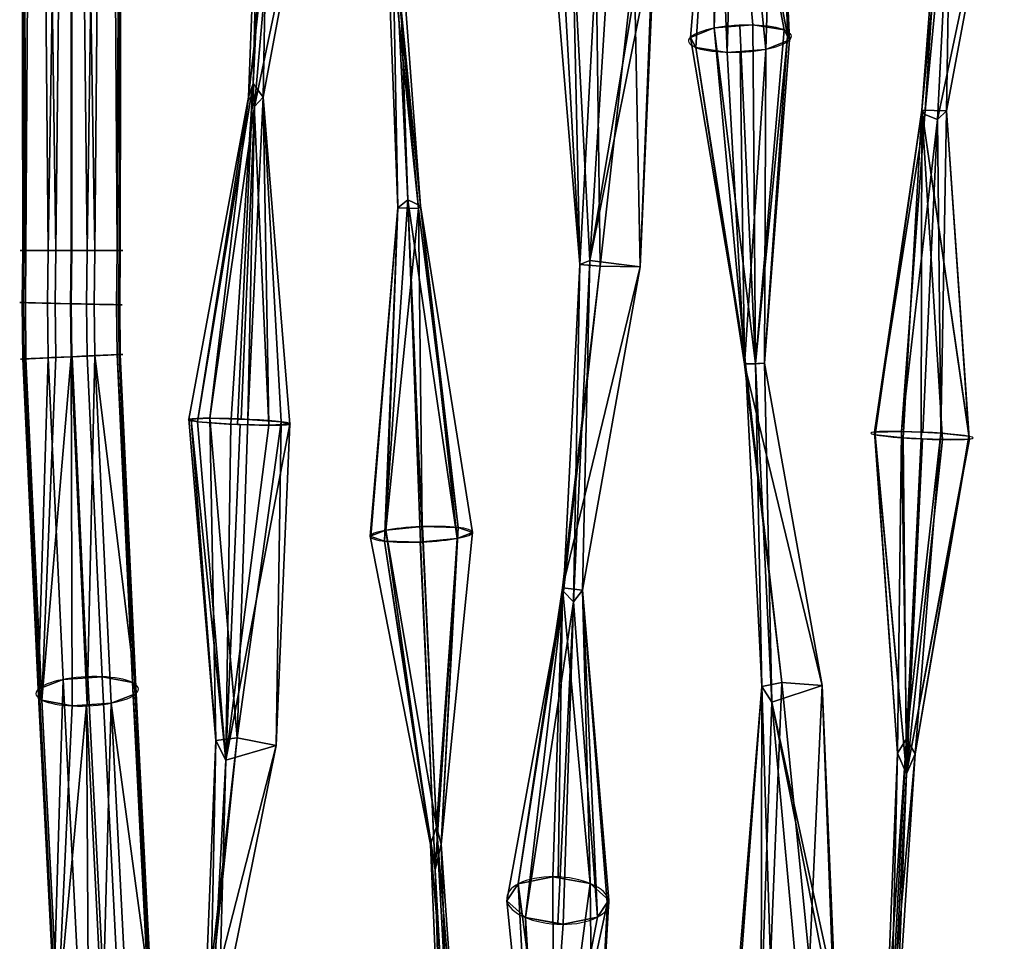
# Model space of a CAD drawing. Header units: millimetres. Extents: x -72 to 72, y -168 to 68.
# Tile 2 of 256: x -67 to -38, y -149 to -122. Entities that reach past the tile are written whole.
import ezdxf

# ---------------------------------------------------------------- set-up
doc = ezdxf.new("R2010")
doc.units = ezdxf.units.MM
doc.layers.add('100', color=7, linetype='Continuous', true_color=0xffffff)

msp = doc.modelspace()

# ---------------------------------------------------------------- linework, layer by layer
at = {"layer": '100', "color": 43, "linetype": 'Continuous', "extrusion": (-0.046083, 0.962001, 0.269129)}
msp.add_circle((51.241, 43.195, -112.659), 1.5, dxfattribs=at)
at = {"layer": '100', "color": 43, "linetype": 'Continuous', "extrusion": (-2.45434e-14, 1, -1.15393e-14)}
msp.add_circle((65, 10, -128.645), 1.5, dxfattribs=at)
at = {"layer": '100', "color": 43, "linetype": 'Continuous', "extrusion": (0.023045, 0.999734, 8.14394e-10)}
msp.add_circle((62, 10, -131.661), 1.5, dxfattribs=at)
at = {"layer": '100', "color": 43, "linetype": 'Continuous', "extrusion": (-0.046089, 0.998937, -1.62878e-09)}
msp.add_circle((71.003, 10, -128.614), 1.5, dxfattribs=at)
at = {"layer": '100', "color": 43, "linetype": 'Continuous', "extrusion": (-0.040641, -0.997665, -0.054895)}
msp.add_circle((-54.598, 86.295, 131.449), 1.5, dxfattribs=at)
at = {"layer": '100', "color": 43, "linetype": 'Continuous', "extrusion": (-0.046087, -0.99667, -0.067273)}
msp.add_circle((-33.871, 87.877, 130.149), 1.5, dxfattribs=at)
at = {"layer": '100', "color": 43, "linetype": 'Continuous', "extrusion": (-0.040666, 0.987798, -0.150338)}
msp.add_circle((60.346, -9.949, -134.613), 1.5, dxfattribs=at)
at = {"layer": '100', "color": 43, "linetype": 'Continuous', "extrusion": (-0.045448, 0.957835, -0.283702)}
msp.add_circle((71.178, -28.292, -135.88), 1.5, dxfattribs=at)
at = {"layer": '100', "color": 43, "linetype": 'Continuous', "extrusion": (-0.046085, -0.886058, -0.461278)}
msp.add_circle((-43.025, 135.879, 98.534), 1.5, dxfattribs=at)
at = {"layer": '100', "color": 43, "linetype": 'Continuous'}
for points in [[(-66.5, -86.305, 10), (-66.391, -128.645, 10.009), (-66.428, -128.645, 10.46)], [(-66.5, -86.305, 10), (-66.061, -86.305, 8.939), (-66.335, -128.645, 9.315)], [(-66.335, -128.645, 9.315), (-66.391, -128.645, 10.009), (-66.5, -86.305, 10)], [(-66.061, -86.305, 11.061), (-66.5, -86.305, 10), (-66.428, -128.645, 10.46)], [(-66.428, -128.645, 10.46), (-65.685, -128.645, 11.335), (-66.061, -86.305, 11.061)], [(-65.46, -128.645, 8.572), (-66.335, -128.645, 9.315), (-66.061, -86.305, 8.939)], [(-65, -86.305, 11.5), (-66.061, -86.305, 11.061), (-65.685, -128.645, 11.335)], [(-66.061, -86.305, 8.939), (-65, -86.305, 8.5), (-65.46, -128.645, 8.572)], [(-65.685, -128.645, 11.335), (-64.991, -128.645, 11.391), (-65, -86.305, 11.5)], [(-65, -86.305, 8.5), (-65.009, -128.645, 8.609), (-65.46, -128.645, 8.572)], [(-64.315, -128.645, 8.665), (-65.009, -128.645, 8.609), (-65, -86.305, 8.5)], [(-65, -86.305, 11.5), (-64.991, -128.645, 11.391), (-64.54, -128.645, 11.428)], [(-65, -86.305, 8.5), (-63.939, -86.305, 8.939), (-64.315, -128.645, 8.665)], [(-63.939, -86.305, 11.061), (-65, -86.305, 11.5), (-64.54, -128.645, 11.428)], [(-64.54, -128.645, 11.428), (-63.665, -128.645, 10.685), (-63.939, -86.305, 11.061)], [(-63.572, -128.645, 9.54), (-64.315, -128.645, 8.665), (-63.939, -86.305, 8.939)], [(-63.5, -86.305, 10), (-63.939, -86.305, 11.061), (-63.665, -128.645, 10.685)], [(-63.939, -86.305, 8.939), (-63.5, -86.305, 10), (-63.572, -128.645, 9.54)], [(-63.665, -128.645, 10.685), (-63.609, -128.645, 9.991), (-63.5, -86.305, 10)], [(-63.5, -86.305, 10), (-63.609, -128.645, 9.991), (-63.572, -128.645, 9.54)], [(-45.891, -112.867, 13.849), (-45.057, -122.034, 9.888), (-46.193, -122.127, 10.026)], [(-46.157, -113.777, 15.296), (-45.891, -112.867, 13.849), (-46.193, -122.127, 10.026)], [(-45.891, -112.867, 13.849), (-44.392, -113.592, 15.164), (-44.033, -122.388, 11.331)], [(-44.033, -122.388, 11.331), (-44.142, -122.18, 10.567), (-45.891, -112.867, 13.849)], [(-44.142, -122.18, 10.567), (-45.057, -122.034, 9.888), (-45.891, -112.867, 13.849)], [(-46.157, -113.777, 15.296), (-46.885, -122.404, 10.899), (-46.727, -122.703, 11.996)], [(-46.193, -122.127, 10.026), (-46.885, -122.404, 10.899), (-46.157, -113.777, 15.296)], [(-46.157, -113.777, 15.296), (-46.727, -122.703, 11.996), (-45.813, -122.849, 12.674)], [(-45.813, -122.849, 12.674), (-45.569, -113.916, 15.579), (-46.157, -113.777, 15.296)], [(-44.677, -122.756, 12.537), (-44.392, -113.592, 15.164), (-45.569, -113.916, 15.579)], [(-44.677, -122.756, 12.537), (-43.985, -122.479, 11.664), (-44.392, -113.592, 15.164)], [(-43.985, -122.479, 11.664), (-44.033, -122.388, 11.331), (-44.392, -113.592, 15.164)], [(-45.569, -113.916, 15.579), (-45.813, -122.849, 12.674), (-44.677, -122.756, 12.537)], [(-59.212, -114.401, 76.043), (-59.687, -123.758, 79.601), (-59.395, -124.155, 77.929)], [(-59.687, -123.758, 79.601), (-59.212, -114.401, 76.043), (-59.477, -115.23, 74.51)], [(-59.395, -124.155, 77.929), (-57.713, -115.187, 74.764), (-59.212, -114.401, 76.043)], [(-59.477, -115.23, 74.51), (-59.822, -124.155, 77.863), (-59.687, -123.758, 79.601)], [(-59.822, -124.155, 77.863), (-59.477, -115.23, 74.51), (-58.855, -115.399, 74.265)], [(-57.713, -115.187, 74.764), (-59.395, -124.155, 77.929), (-59.647, -124.425, 76.677)], [(-59.647, -124.425, 76.677), (-58.855, -115.399, 74.265), (-57.713, -115.187, 74.764)], [(-58.855, -115.399, 74.265), (-59.647, -124.425, 76.677), (-59.822, -124.155, 77.863)], [(-39.241, -115.474, 74.938), (-40.106, -124.535, 78.017), (-39.39, -124.55, 77.997)], [(-40.106, -124.535, 78.017), (-39.241, -115.474, 74.938), (-39.45, -115.83, 74.263)], [(-37.697, -115.55, 74.943), (-39.39, -124.55, 77.997), (-39.651, -124.803, 76.764)], [(-39.651, -124.803, 76.764), (-39.215, -116.186, 73.604), (-37.697, -115.55, 74.943)], [(-39.39, -124.55, 77.997), (-37.697, -115.55, 74.943), (-39.241, -115.474, 74.938)], [(-39.45, -115.83, 74.263), (-40.021, -124.663, 77.433), (-40.106, -124.535, 78.017)], [(-40.021, -124.663, 77.433), (-39.45, -115.83, 74.263), (-39.215, -116.186, 73.604)], [(-39.215, -116.186, 73.604), (-39.651, -124.803, 76.764), (-40.021, -124.663, 77.433)], [(-55.452, -127.396, 10.524), (-55.796, -118.204, 13.067), (-55.636, -117.507, 11.443)], [(-55.16, -127.161, 8.801), (-55.636, -117.507, 11.443), (-55.465, -118.18, 13.042)], [(-55.636, -117.507, 11.443), (-55.16, -127.161, 8.801), (-55.452, -127.396, 10.524)], [(-54.844, -127.407, 10.831), (-55.636, -118.694, 14.198), (-55.796, -118.204, 13.067)], [(-55.796, -118.204, 13.067), (-55.452, -127.396, 10.524), (-54.844, -127.407, 10.831)], [(-54.783, -127.335, 10.288), (-55.465, -118.18, 13.042), (-55.636, -118.694, 14.198)], [(-55.465, -118.18, 13.042), (-54.783, -127.335, 10.288), (-55.16, -127.161, 8.801)], [(-55.636, -118.694, 14.198), (-54.844, -127.407, 10.831), (-54.783, -127.335, 10.288)], [(-50.333, -119.225, 77.931), (-50.915, -119.549, 76.996), (-50.124, -129.049, 78.674)], [(-49.832, -128.93, 80.393), (-49.223, -119.166, 78.217), (-50.333, -119.225, 77.931)], [(-50.124, -129.049, 78.674), (-49.832, -128.93, 80.393), (-50.333, -119.225, 77.931)], [(-48.234, -119.408, 77.685), (-49.223, -119.166, 78.217), (-49.832, -128.93, 80.393)], [(-50.124, -129.049, 78.674), (-50.915, -119.549, 76.996), (-50.628, -119.949, 75.959)], [(-47.987, -119.752, 76.794), (-48.234, -119.408, 77.685), (-49.832, -128.93, 80.393)], [(-49.832, -128.93, 80.393), (-48.353, -129.117, 78.883), (-47.987, -119.752, 76.794)], [(-48.529, -120.132, 75.713), (-47.947, -119.808, 76.648), (-48.353, -129.117, 78.883)], [(-47.947, -119.808, 76.648), (-47.987, -119.752, 76.794), (-48.353, -129.117, 78.883)], [(-50.124, -129.049, 78.674), (-50.628, -119.949, 75.959), (-49.639, -120.19, 75.428)], [(-49.529, -129.102, 78.363), (-49.639, -120.19, 75.428), (-48.529, -120.132, 75.713)], [(-48.529, -120.132, 75.713), (-48.353, -129.117, 78.883), (-49.529, -129.102, 78.363)], [(-49.639, -120.19, 75.428), (-49.529, -129.102, 78.363), (-50.124, -129.049, 78.674)], [(-45.272, -131.955, 9.947), (-46.885, -122.404, 10.899), (-46.193, -122.127, 10.026)], [(-46.193, -122.127, 10.026), (-45.441, -122.065, 9.935), (-44.979, -131.958, 8.506)], [(-46.193, -122.127, 10.026), (-44.979, -131.958, 8.506), (-45.272, -131.955, 9.947)], [(-44.979, -131.958, 8.506), (-45.441, -122.065, 9.935), (-45.057, -122.034, 9.888)], [(-45.057, -122.034, 9.888), (-44.142, -122.18, 10.567), (-44.979, -131.958, 8.506)], [(-44.979, -131.958, 8.506), (-44.142, -122.18, 10.567), (-44.038, -122.378, 11.293)], [(-46.727, -122.703, 11.996), (-46.885, -122.404, 10.899), (-45.272, -131.955, 9.947)], [(-44.038, -122.378, 11.293), (-44.717, -131.935, 10.248), (-44.979, -131.958, 8.506)], [(-44.717, -131.935, 10.248), (-44.038, -122.378, 11.293), (-43.985, -122.479, 11.664)], [(-44.717, -131.935, 10.248), (-43.985, -122.479, 11.664), (-44.677, -122.756, 12.537)], [(-46.727, -122.703, 11.996), (-45.272, -131.955, 9.947), (-45.299, -131.966, 10.467)], [(-45.299, -131.966, 10.467), (-45.813, -122.849, 12.674), (-46.727, -122.703, 11.996)], [(-44.677, -122.756, 12.537), (-45.429, -122.818, 12.628), (-45.299, -131.966, 10.467)], [(-45.299, -131.966, 10.467), (-44.717, -131.935, 10.248), (-44.677, -122.756, 12.537)], [(-45.299, -131.966, 10.467), (-45.429, -122.818, 12.628), (-45.813, -122.849, 12.674)], [(-59.687, -123.758, 79.601), (-61.311, -133.651, 79.817), (-60.34, -133.724, 80.425)], [(-61.311, -133.651, 79.817), (-59.687, -123.758, 79.601), (-59.822, -124.155, 77.863)], [(-60.34, -133.724, 80.425), (-60.141, -133.73, 80.38), (-59.687, -123.758, 79.601)], [(-59.687, -123.758, 79.601), (-60.141, -133.73, 80.38), (-59.221, -133.756, 80.169)], [(-59.395, -124.155, 77.929), (-59.687, -123.758, 79.601), (-59.221, -133.756, 80.169)], [(-59.822, -124.155, 77.863), (-61.565, -133.579, 78.7), (-61.311, -133.651, 79.817)], [(-60.954, -133.551, 77.728), (-61.565, -133.579, 78.7), (-59.822, -124.155, 77.863)], [(-60.954, -133.551, 77.728), (-59.822, -124.155, 77.863), (-59.647, -124.425, 76.677)], [(-59.647, -124.425, 76.677), (-59.395, -124.155, 77.929), (-59.836, -133.582, 77.472)], [(-58.865, -133.655, 78.08), (-59.836, -133.582, 77.472), (-59.395, -124.155, 77.929)], [(-59.221, -133.756, 80.169), (-58.61, -133.727, 79.197), (-59.395, -124.155, 77.929)], [(-59.395, -124.155, 77.929), (-58.61, -133.727, 79.197), (-58.865, -133.655, 78.08)], [(-59.647, -124.425, 76.677), (-60.035, -133.577, 77.517), (-60.954, -133.551, 77.728)], [(-59.836, -133.582, 77.472), (-60.035, -133.577, 77.517), (-59.647, -124.425, 76.677)], [(-40.106, -124.535, 78.017), (-40.021, -124.663, 77.433), (-41.5, -133.955, 78.377)], [(-41.5, -133.955, 78.377), (-41.481, -134.033, 79.522), (-40.106, -124.535, 78.017)], [(-40.703, -133.936, 77.551), (-41.5, -133.955, 78.377), (-40.021, -124.663, 77.433)], [(-40.106, -124.535, 78.017), (-41.481, -134.033, 79.522), (-40.657, -134.125, 80.316)], [(-40.703, -133.936, 77.551), (-40.021, -124.663, 77.433), (-39.651, -124.803, 76.764)], [(-40.657, -134.125, 80.316), (-40.128, -134.149, 80.305), (-40.106, -124.535, 78.017)], [(-40.106, -124.535, 78.017), (-40.128, -134.149, 80.305), (-39.51, -134.176, 80.293)], [(-40.106, -124.535, 78.017), (-38.713, -134.158, 79.467), (-38.722, -134.122, 78.939)], [(-40.106, -124.535, 78.017), (-39.51, -134.176, 80.293), (-38.713, -134.158, 79.467)], [(-38.722, -134.122, 78.939), (-39.39, -124.55, 77.997), (-40.106, -124.535, 78.017)], [(-39.651, -124.803, 76.764), (-39.39, -124.55, 77.997), (-39.556, -133.988, 77.528)], [(-38.732, -134.079, 78.322), (-39.556, -133.988, 77.528), (-39.39, -124.55, 77.997)], [(-39.39, -124.55, 77.997), (-38.722, -134.122, 78.939), (-38.732, -134.079, 78.322)], [(-39.651, -124.803, 76.764), (-40.085, -133.964, 77.539), (-40.703, -133.936, 77.551)], [(-39.556, -133.988, 77.528), (-40.085, -133.964, 77.539), (-39.651, -124.803, 76.764)], [(-54.782, -137.173, 8.919), (-55.835, -137.147, 9.375), (-55.16, -127.161, 8.801)], [(-55.452, -127.396, 10.524), (-55.16, -127.161, 8.801), (-55.835, -137.147, 9.375)], [(-55.16, -127.161, 8.801), (-54.729, -137.168, 8.939), (-54.782, -137.173, 8.919)], [(-53.715, -137.067, 9.331), (-55.16, -127.161, 8.801), (-54.783, -127.335, 10.288)], [(-53.715, -137.067, 9.331), (-54.729, -137.168, 8.939), (-55.16, -127.161, 8.801)], [(-53.684, -136.746, 11.427), (-54.783, -127.335, 10.288), (-54.844, -127.407, 10.831)], [(-54.783, -127.335, 10.288), (-53.261, -136.89, 10.37), (-53.715, -137.067, 9.331)], [(-53.684, -136.746, 11.427), (-53.261, -136.89, 10.37), (-54.783, -127.335, 10.288)], [(-55.452, -127.396, 10.524), (-56.258, -137.004, 10.432), (-55.803, -136.827, 11.472)], [(-55.452, -127.396, 10.524), (-56.237, -137.011, 10.381), (-56.258, -137.004, 10.432)], [(-55.835, -137.147, 9.375), (-56.237, -137.011, 10.381), (-55.452, -127.396, 10.524)], [(-54.844, -127.407, 10.831), (-55.452, -127.396, 10.524), (-55.803, -136.827, 11.472)], [(-55.803, -136.827, 11.472), (-54.737, -136.72, 11.884), (-54.844, -127.407, 10.831)], [(-54.844, -127.407, 10.831), (-54.737, -136.72, 11.884), (-53.684, -136.746, 11.427)], [(-65.685, -128.645, 11.335), (-66.428, -128.645, 10.46), (-66.445, -130.165, 10.46), (-65.702, -130.182, 11.335)], [(-66.428, -128.645, 10.46), (-66.391, -128.645, 10.009), (-66.409, -130.166, 10.009), (-66.445, -130.165, 10.46)], [(-66.352, -130.167, 9.315), (-66.409, -130.166, 10.009), (-66.391, -128.645, 10.009), (-66.335, -128.645, 9.315)], [(-66.335, -128.645, 9.315), (-65.46, -128.645, 8.572), (-65.477, -130.187, 8.572), (-66.352, -130.167, 9.315)], [(-65.702, -130.182, 11.335), (-65.009, -130.198, 11.391), (-64.991, -128.645, 11.391), (-65.685, -128.645, 11.335)], [(-65.46, -128.645, 8.572), (-65.009, -128.645, 8.609), (-65.027, -130.197, 8.609), (-65.477, -130.187, 8.572)], [(-64.333, -130.213, 8.665), (-65.027, -130.197, 8.609), (-65.009, -128.645, 8.609), (-64.315, -128.645, 8.665)], [(-64.54, -128.645, 11.428), (-64.991, -128.645, 11.391), (-65.009, -130.198, 11.391), (-64.558, -130.208, 11.428)], [(-64.558, -130.208, 11.428), (-63.684, -130.228, 10.685), (-63.665, -128.645, 10.685), (-64.54, -128.645, 11.428)], [(-63.59, -130.231, 9.54), (-64.333, -130.213, 8.665), (-64.315, -128.645, 8.665), (-63.572, -128.645, 9.54)], [(-63.684, -130.228, 10.685), (-63.627, -130.23, 9.991), (-63.609, -128.645, 9.991), (-63.665, -128.645, 10.685)], [(-63.572, -128.645, 9.54), (-63.609, -128.645, 9.991), (-63.627, -130.23, 9.991), (-63.59, -130.231, 9.54)], [(-49.529, -129.102, 78.363), (-50.625, -138.509, 77.859), (-50.603, -138.623, 78.351)], [(-50.625, -138.509, 77.859), (-49.529, -129.102, 78.363), (-48.353, -129.117, 78.883)], [(-48.353, -129.117, 78.883), (-50.041, -138.586, 78.071), (-50.625, -138.509, 77.859)], [(-50.124, -129.049, 78.674), (-50.603, -138.623, 78.351), (-50.307, -138.921, 79.781)], [(-50.603, -138.623, 78.351), (-50.124, -129.049, 78.674), (-49.529, -129.102, 78.363)], [(-49.832, -128.93, 80.393), (-50.307, -138.921, 79.781), (-50.041, -138.586, 78.071)], [(-50.307, -138.921, 79.781), (-49.832, -128.93, 80.393), (-50.124, -129.049, 78.674)], [(-50.041, -138.586, 78.071), (-48.353, -129.117, 78.883), (-49.832, -128.93, 80.393)], [(-66.426, -131.816, 10.46), (-65.684, -131.782, 11.335), (-65.702, -130.182, 11.335), (-66.445, -130.165, 10.46)], [(-66.445, -130.165, 10.46), (-66.409, -130.166, 10.009), (-66.39, -131.814, 10.009), (-66.426, -131.816, 10.46)], [(-66.333, -131.812, 9.315), (-66.39, -131.814, 10.009), (-66.409, -130.166, 10.009), (-66.352, -130.167, 9.315)], [(-65.459, -131.771, 8.572), (-66.333, -131.812, 9.315), (-66.352, -130.167, 9.315), (-65.477, -130.187, 8.572)], [(-65.684, -131.782, 11.335), (-64.991, -131.75, 11.391), (-65.009, -130.198, 11.391), (-65.702, -130.182, 11.335)], [(-65.477, -130.187, 8.572), (-65.027, -130.197, 8.609), (-65.009, -131.75, 8.609), (-65.459, -131.771, 8.572)], [(-64.316, -131.718, 8.665), (-65.009, -131.75, 8.609), (-65.027, -130.197, 8.609), (-64.333, -130.213, 8.665)], [(-64.558, -130.208, 11.428), (-65.009, -130.198, 11.391), (-64.991, -131.75, 11.391), (-64.541, -131.729, 11.428)], [(-63.684, -130.228, 10.685), (-64.558, -130.208, 11.428), (-64.541, -131.729, 11.428), (-63.667, -131.688, 10.685)], [(-64.333, -130.213, 8.665), (-63.59, -130.231, 9.54), (-63.574, -131.684, 9.54), (-64.316, -131.718, 8.665)], [(-63.667, -131.688, 10.685), (-63.61, -131.686, 9.991), (-63.627, -130.23, 9.991), (-63.684, -130.228, 10.685)], [(-63.59, -130.231, 9.54), (-63.627, -130.23, 9.991), (-63.61, -131.686, 9.991), (-63.574, -131.684, 9.54)], [(-63.667, -131.688, 10.685), (-64.541, -131.729, 11.428), (-64.102, -141.115, 12.789), (-63.218, -141.284, 12.076)], [(-63.11, -141.604, 10.979), (-64.316, -131.718, 8.665), (-63.574, -131.684, 9.54)], [(-63.152, -141.48, 11.405), (-63.61, -131.686, 9.985), (-63.667, -131.688, 10.685)], [(-63.218, -141.284, 12.076), (-63.152, -141.48, 11.405), (-63.667, -131.688, 10.685)], [(-63.574, -131.684, 9.54), (-63.61, -131.686, 9.985), (-63.152, -141.48, 11.405), (-63.11, -141.604, 10.979)], [(-65.684, -131.782, 11.335), (-66.426, -131.816, 10.46), (-65.974, -141.479, 11.861)], [(-66.426, -131.816, 10.46), (-66.39, -131.814, 10.015), (-65.932, -141.603, 11.435)], [(-66.426, -131.816, 10.46), (-65.932, -141.603, 11.435), (-65.974, -141.479, 11.861)], [(-65.866, -141.799, 10.763), (-65.932, -141.603, 11.435), (-66.39, -131.814, 10.015), (-66.333, -131.812, 9.315)], [(-65.866, -141.799, 10.763), (-66.333, -131.812, 9.315), (-65.459, -131.771, 8.572)], [(-65.684, -131.782, 11.335), (-65.974, -141.479, 11.861), (-65.244, -141.196, 12.699)], [(-64.982, -141.968, 10.05), (-65.866, -141.799, 10.763), (-65.015, -131.751, 8.608)], [(-65.459, -131.771, 8.572), (-65.015, -131.751, 8.608), (-65.866, -141.799, 10.763)], [(-65.244, -141.196, 12.699), (-64.545, -141.146, 12.754), (-64.985, -131.749, 11.392), (-65.684, -131.782, 11.335)], [(-64.539, -141.936, 10.085), (-65.015, -131.751, 8.608), (-64.316, -131.718, 8.665)], [(-65.015, -131.751, 8.608), (-64.539, -141.936, 10.085), (-64.982, -141.968, 10.05)], [(-64.541, -131.729, 11.428), (-64.985, -131.749, 11.392), (-64.545, -141.146, 12.754), (-64.102, -141.115, 12.789)], [(-63.84, -141.887, 10.14), (-64.539, -141.936, 10.085), (-64.316, -131.718, 8.665)], [(-64.316, -131.718, 8.665), (-63.11, -141.604, 10.979), (-63.84, -141.887, 10.14)], [(-43.025, -141.368, 11.396), (-44.717, -131.935, 10.248), (-45.299, -131.966, 10.467)], [(-44.21, -141.28, 11.898), (-45.299, -131.966, 10.467), (-45.272, -131.955, 9.947)], [(-45.299, -131.966, 10.467), (-44.21, -141.28, 11.898), (-43.025, -141.368, 11.396)], [(-44.791, -141.398, 11.596), (-45.272, -131.955, 9.947), (-44.979, -131.958, 8.506)], [(-45.272, -131.955, 9.947), (-44.791, -141.398, 11.596), (-44.21, -141.28, 11.898)], [(-44.503, -141.86, 9.957), (-44.979, -131.958, 8.506), (-44.717, -131.935, 10.248)], [(-44.979, -131.958, 8.506), (-44.503, -141.86, 9.957), (-44.791, -141.398, 11.596)], [(-44.717, -131.935, 10.248), (-43.025, -141.368, 11.396), (-44.503, -141.86, 9.957)], [(-60.775, -142.977, 76.872), (-61.565, -133.579, 78.7), (-60.954, -133.551, 77.728)], [(-60.775, -142.977, 76.872), (-61.503, -133.597, 78.971), (-61.565, -133.579, 78.7)], [(-60.488, -143.559, 78.511), (-61.311, -133.651, 79.817), (-61.503, -133.597, 78.971)], [(-61.503, -133.597, 78.971), (-60.775, -142.977, 76.872), (-60.488, -143.559, 78.511)], [(-60.34, -133.724, 80.425), (-61.311, -133.651, 79.817), (-60.488, -143.559, 78.511)], [(-60.954, -133.551, 77.728), (-59.836, -133.582, 77.472), (-60.152, -142.904, 76.575)], [(-60.152, -142.904, 76.575), (-60.775, -142.977, 76.872), (-60.954, -133.551, 77.728)], [(-60.488, -143.559, 78.511), (-60.068, -133.732, 80.363), (-60.34, -133.724, 80.425)], [(-60.488, -143.559, 78.511), (-59.01, -143.126, 77.052), (-58.61, -133.727, 79.197)], [(-58.61, -133.727, 79.197), (-59.221, -133.756, 80.169), (-60.488, -143.559, 78.511)], [(-60.152, -142.904, 76.575), (-59.836, -133.582, 77.472), (-58.865, -133.655, 78.08)], [(-58.865, -133.655, 78.08), (-59.01, -143.126, 77.052), (-60.152, -142.904, 76.575)], [(-58.865, -133.655, 78.08), (-58.61, -133.727, 79.197), (-59.01, -143.126, 77.052)], [(-59.221, -133.756, 80.169), (-60.068, -133.732, 80.363), (-60.488, -143.559, 78.511)], [(-41.5, -133.955, 78.377), (-40.703, -133.936, 77.551), (-40.823, -143.352, 76.73)], [(-40.823, -143.352, 76.73), (-41.491, -133.994, 78.944), (-41.5, -133.955, 78.377)], [(-40.562, -143.954, 78.363), (-41.481, -134.033, 79.522), (-41.491, -133.994, 78.944)], [(-41.491, -133.994, 78.944), (-40.823, -143.352, 76.73), (-40.562, -143.954, 78.363)], [(-40.562, -142.936, 75.541), (-40.823, -143.352, 76.73), (-40.703, -133.936, 77.551)], [(-40.703, -133.936, 77.551), (-40.124, -133.962, 77.54), (-40.562, -142.936, 75.541)], [(-40.562, -142.936, 75.541), (-40.124, -133.962, 77.54), (-39.556, -133.988, 77.528)], [(-39.556, -133.988, 77.528), (-40.302, -143.375, 76.721), (-40.562, -142.936, 75.541)], [(-40.302, -143.375, 76.721), (-39.556, -133.988, 77.528), (-38.732, -134.079, 78.322)], [(-40.657, -134.125, 80.316), (-41.481, -134.033, 79.522), (-40.562, -143.954, 78.363)], [(-40.562, -143.954, 78.363), (-40.089, -134.15, 80.305), (-40.657, -134.125, 80.316)], [(-40.562, -143.954, 78.363), (-40.302, -143.375, 76.721), (-38.722, -134.119, 78.9)], [(-38.722, -134.119, 78.9), (-38.713, -134.158, 79.467), (-40.562, -143.954, 78.363)], [(-39.51, -134.176, 80.293), (-40.089, -134.15, 80.305), (-40.562, -143.954, 78.363)], [(-40.562, -143.954, 78.363), (-38.713, -134.158, 79.467), (-39.51, -134.176, 80.293)], [(-38.732, -134.079, 78.322), (-38.722, -134.119, 78.9), (-40.302, -143.375, 76.721)], [(-55.803, -136.827, 11.472), (-56.258, -137.004, 10.432), (-54.496, -146.026, 13.386)], [(-54.319, -145.512, 14.512), (-54.737, -136.72, 11.884), (-55.803, -136.827, 11.472)], [(-55.803, -136.827, 11.472), (-54.496, -146.026, 13.386), (-54.319, -145.512, 14.512)], [(-54.319, -145.512, 14.512), (-54.724, -136.721, 11.878), (-54.737, -136.72, 11.884)], [(-53.684, -136.746, 11.427), (-54.724, -136.721, 11.878), (-54.319, -145.512, 14.512)], [(-54.319, -145.512, 14.512), (-54.176, -146.013, 13.378), (-53.684, -136.746, 11.427)], [(-54.176, -146.013, 13.378), (-53.261, -136.89, 10.37), (-53.684, -136.746, 11.427)], [(-54.176, -146.013, 13.378), (-53.267, -136.892, 10.357), (-53.261, -136.89, 10.37)], [(-53.715, -137.067, 9.331), (-53.267, -136.892, 10.357), (-54.176, -146.013, 13.378)], [(-54.496, -146.026, 13.386), (-56.258, -137.004, 10.432), (-55.835, -137.147, 9.375)], [(-55.835, -137.147, 9.375), (-54.359, -146.764, 11.786), (-54.496, -146.026, 13.386)], [(-55.835, -137.147, 9.375), (-54.795, -137.173, 8.924), (-54.359, -146.764, 11.786)], [(-54.359, -146.764, 11.786), (-54.795, -137.173, 8.924), (-54.782, -137.173, 8.919)], [(-54.782, -137.173, 8.919), (-53.715, -137.067, 9.331), (-54.359, -146.764, 11.786)], [(-54.176, -146.013, 13.378), (-54.359, -146.764, 11.786), (-53.715, -137.067, 9.331)], [(-50.603, -138.623, 78.351), (-52.254, -147.674, 75.274), (-51.711, -148.163, 76.159)], [(-51.924, -147.18, 74.292), (-52.254, -147.674, 75.274), (-50.603, -138.623, 78.351)], [(-51.924, -147.18, 74.292), (-50.603, -138.623, 78.351), (-50.625, -138.509, 77.859)], [(-50.625, -138.509, 77.859), (-50.914, -146.97, 73.788), (-51.924, -147.18, 74.292)], [(-51.711, -148.163, 76.159), (-50.307, -138.921, 79.781), (-50.603, -138.623, 78.351)], [(-50.625, -138.509, 77.859), (-50.76, -146.998, 73.826), (-50.914, -146.97, 73.788)], [(-49.816, -147.168, 74.057), (-50.76, -146.998, 73.826), (-50.625, -138.509, 77.859)], [(-50.625, -138.509, 77.859), (-50.041, -138.586, 78.071), (-49.816, -147.168, 74.057)], [(-50.041, -138.586, 78.071), (-50.307, -138.921, 79.781), (-49.602, -148.151, 75.925)], [(-49.602, -148.151, 75.925), (-49.319, -147.726, 75.081), (-50.041, -138.586, 78.071)], [(-50.041, -138.586, 78.071), (-49.272, -147.657, 74.943), (-49.816, -147.168, 74.057)], [(-50.041, -138.586, 78.071), (-49.319, -147.726, 75.081), (-49.272, -147.657, 74.943)], [(-51.711, -148.163, 76.159), (-50.767, -148.333, 76.391), (-50.307, -138.921, 79.781)], [(-50.307, -138.921, 79.781), (-50.767, -148.333, 76.391), (-50.612, -148.361, 76.429)], [(-50.612, -148.361, 76.429), (-49.602, -148.151, 75.925), (-50.307, -138.921, 79.781)], [(-65.244, -141.196, 12.699), (-65.974, -141.479, 11.861), (-65.522, -150.353, 15.95)], [(-65.244, -141.196, 12.699), (-65.522, -150.353, 15.95), (-64.803, -149.839, 16.682)], [(-64.803, -149.839, 16.682), (-64.079, -149.768, 16.73), (-64.519, -141.144, 12.756), (-65.244, -141.196, 12.699)], [(-64.102, -141.115, 12.789), (-64.519, -141.144, 12.756), (-64.079, -149.768, 16.73), (-63.663, -149.727, 16.757)], [(-63.218, -141.284, 12.076), (-64.102, -141.115, 12.789), (-63.663, -149.727, 16.757), (-62.769, -150.084, 16.131)], [(-65.974, -141.479, 11.861), (-65.477, -150.578, 15.599), (-65.522, -150.353, 15.95)], [(-65.974, -141.479, 11.861), (-65.935, -141.595, 11.46), (-65.477, -150.578, 15.599)], [(-62.691, -150.476, 15.521), (-63.149, -141.487, 11.379), (-63.218, -141.284, 12.076)], [(-62.769, -150.084, 16.131), (-62.691, -150.476, 15.521), (-63.218, -141.284, 12.076)], [(-63.11, -141.604, 10.979), (-63.149, -141.487, 11.379), (-62.691, -150.476, 15.521), (-62.646, -150.701, 15.17)], [(-44.791, -141.398, 11.596), (-45.537, -150.464, 15.011), (-45.424, -149.85, 15.974)], [(-44.81, -150.913, 14.244), (-45.537, -150.464, 15.011), (-44.791, -141.398, 11.596)], [(-44.791, -141.398, 11.596), (-45.424, -149.85, 15.974), (-44.537, -149.43, 16.57)], [(-44.791, -141.398, 11.596), (-44.503, -141.86, 9.957), (-44.81, -150.913, 14.244)], [(-44.537, -149.43, 16.57), (-44.21, -141.28, 11.898), (-44.791, -141.398, 11.596)], [(-44.21, -141.28, 11.898), (-44.537, -149.43, 16.57), (-43.395, -149.452, 16.449)], [(-44.503, -141.86, 9.957), (-43.025, -141.368, 11.396), (-42.706, -150.109, 15.357)], [(-43.395, -149.452, 16.449), (-43.025, -141.368, 11.396), (-44.21, -141.28, 11.898)], [(-43.395, -149.452, 16.449), (-42.668, -149.901, 15.682), (-43.025, -141.368, 11.396)], [(-42.668, -149.901, 15.682), (-42.706, -150.109, 15.357), (-43.025, -141.368, 11.396)], [(-65.399, -150.97, 14.989), (-65.477, -150.578, 15.599), (-65.935, -141.595, 11.46), (-65.866, -141.799, 10.763)], [(-65.399, -150.97, 14.989), (-65.866, -141.799, 10.763), (-64.982, -141.968, 10.05)], [(-62.646, -150.701, 15.17), (-63.84, -141.887, 10.14), (-63.11, -141.604, 10.979)], [(-64.505, -151.327, 14.363), (-65.399, -150.97, 14.989), (-64.565, -141.938, 10.083)], [(-64.982, -141.968, 10.05), (-64.565, -141.938, 10.083), (-65.399, -150.97, 14.989)], [(-64.089, -151.286, 14.391), (-64.565, -141.938, 10.083), (-63.84, -141.887, 10.14)], [(-64.565, -141.938, 10.083), (-64.089, -151.286, 14.391), (-64.505, -151.327, 14.363)], [(-63.365, -151.216, 14.438), (-64.089, -151.286, 14.391), (-63.84, -141.887, 10.14)], [(-63.84, -141.887, 10.14), (-62.646, -150.701, 15.17), (-63.365, -151.216, 14.438)], [(-44.503, -141.86, 9.957), (-43.669, -150.935, 14.123), (-44.81, -150.913, 14.244)], [(-42.706, -150.109, 15.357), (-42.781, -150.515, 14.719), (-44.503, -141.86, 9.957)], [(-42.781, -150.515, 14.719), (-43.669, -150.935, 14.123), (-44.503, -141.86, 9.957)], [(-60.152, -142.904, 76.575), (-60.964, -150.74, 71.491), (-61.121, -151.437, 72.483)], [(-61.121, -151.437, 72.483), (-60.775, -142.977, 76.872), (-60.152, -142.904, 76.575)], [(-60.964, -150.74, 71.491), (-60.152, -142.904, 76.575), (-59.01, -143.126, 77.052)], [(-40.562, -142.936, 75.541), (-40.998, -151.053, 71.258), (-41.164, -151.778, 72.259)], [(-41.164, -151.778, 72.259), (-40.823, -143.352, 76.73), (-40.562, -142.936, 75.541)], [(-40.998, -151.053, 71.258), (-40.562, -142.936, 75.541), (-40.302, -143.375, 76.721)], [(-60.775, -142.977, 76.872), (-61.121, -151.437, 72.483), (-60.964, -152.467, 73.944)], [(-60.964, -152.467, 73.944), (-60.488, -143.559, 78.511), (-60.775, -142.977, 76.872)], [(-59.01, -143.126, 77.052), (-60.696, -151.492, 72.532), (-60.964, -150.74, 71.491)], [(-60.696, -151.492, 72.532), (-59.01, -143.126, 77.052), (-60.488, -143.559, 78.511)], [(-40.823, -143.352, 76.73), (-41.164, -151.778, 72.259), (-41.038, -152.806, 73.692)], [(-41.038, -152.806, 73.692), (-40.562, -143.954, 78.363), (-40.823, -143.352, 76.73)], [(-40.302, -143.375, 76.721), (-40.866, -151.792, 72.254), (-40.998, -151.053, 71.258)], [(-40.866, -151.792, 72.254), (-40.302, -143.375, 76.721), (-40.562, -143.954, 78.363)], [(-60.488, -143.559, 78.511), (-60.964, -152.467, 73.944), (-60.696, -151.492, 72.532)], [(-40.562, -143.954, 78.363), (-41.038, -152.806, 73.692), (-40.866, -151.792, 72.254)], [(-53.883, -153.239, 19.459), (-54.319, -145.512, 14.512), (-54.496, -146.026, 13.386)], [(-53.612, -154.048, 18.496), (-54.176, -146.013, 13.378), (-54.319, -145.512, 14.512)], [(-54.319, -145.512, 14.512), (-53.883, -153.239, 19.459), (-53.612, -154.048, 18.496)], [(-54.154, -154.069, 18.512), (-54.496, -146.026, 13.386), (-54.359, -146.764, 11.786)], [(-54.496, -146.026, 13.386), (-54.154, -154.069, 18.512), (-53.883, -153.239, 19.459)], [(-53.883, -155.192, 17.183), (-54.359, -146.764, 11.786), (-54.176, -146.013, 13.378)], [(-54.176, -146.013, 13.378), (-53.612, -154.048, 18.496), (-53.883, -155.192, 17.183)], [(-54.359, -146.764, 11.786), (-53.883, -155.192, 17.183), (-54.154, -154.069, 18.512)], [(-51.924, -147.18, 74.292), (-50.914, -146.97, 73.788), (-50.887, -155.119, 69.141)], [(-50.887, -155.119, 69.141), (-50.914, -146.97, 73.788), (-49.816, -147.168, 74.057)], [(-51.489, -155.308, 69.383), (-52.254, -147.674, 75.274), (-51.924, -147.18, 74.292)], [(-50.887, -155.119, 69.141), (-51.489, -155.308, 69.383), (-51.924, -147.18, 74.292)], [(-49.816, -147.168, 74.057), (-49.721, -155.528, 69.49), (-50.887, -155.119, 69.141)], [(-49.816, -147.168, 74.057), (-49.272, -147.657, 74.943), (-49.721, -155.528, 69.49)], [(-51.711, -148.163, 76.159), (-52.254, -147.674, 75.274), (-51.489, -155.308, 69.383)], [(-51.219, -156.508, 70.628), (-49.721, -155.528, 69.49), (-49.308, -147.71, 75.048)], [(-49.308, -147.71, 75.048), (-49.602, -148.151, 75.925), (-51.219, -156.508, 70.628)], [(-49.272, -147.657, 74.943), (-49.308, -147.71, 75.048), (-49.721, -155.528, 69.49)], [(-51.219, -156.508, 70.628), (-50.612, -148.361, 76.429), (-51.711, -148.163, 76.159)], [(-51.489, -155.308, 69.383), (-51.219, -156.508, 70.628), (-51.711, -148.163, 76.159)], [(-49.602, -148.151, 75.925), (-50.612, -148.361, 76.429), (-51.219, -156.508, 70.628)]]:
    msp.add_3dface(points, dxfattribs=at)

doc.saveas('drawing.dxf')
